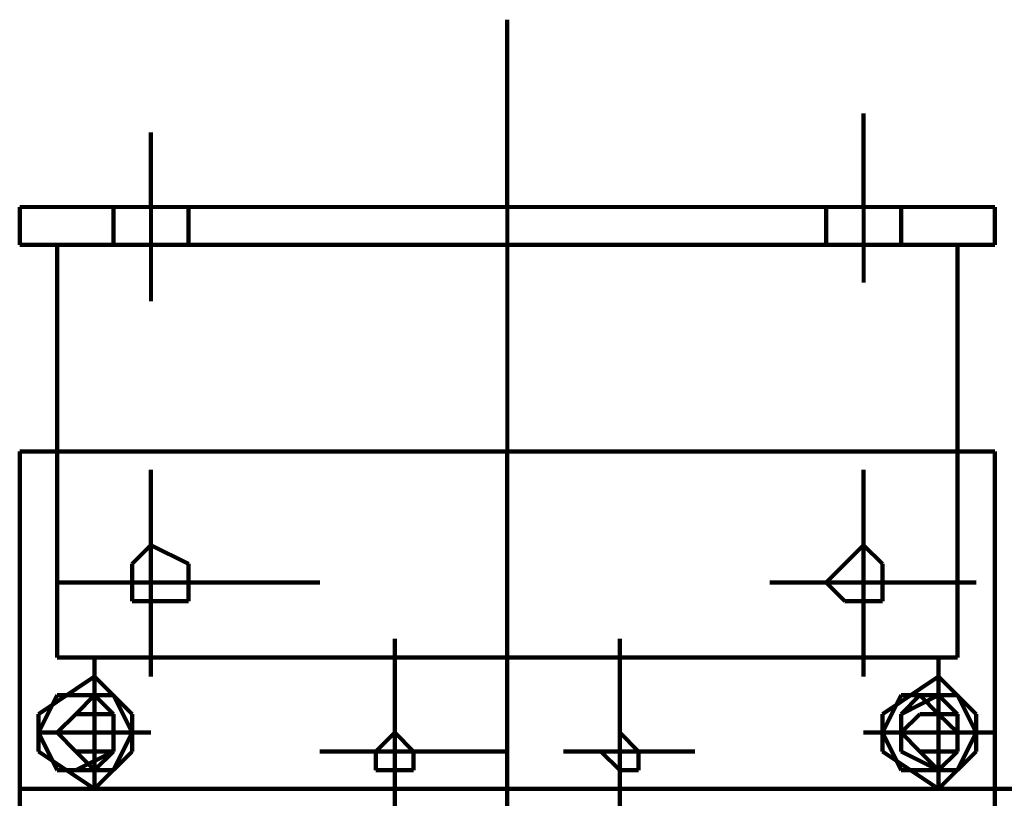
# Model space of a CAD drawing. Header units: inches. Extents: x -1901 to 7725, y 4299 to 7113.
# Tile 111 of 180: x 2424 to 2447, y 6214 to 6232. Entities that reach past the tile are written whole.
import ezdxf

# ---------------------------------------------------------------- set-up
doc = ezdxf.new("R2010")
doc.units = ezdxf.units.IN
doc.header["$MEASUREMENT"] = 0
doc.layers.add('at_Entity', color=7, linetype='Continuous')

msp = doc.modelspace()

# ---------------------------------------------------------------- linework, layer by layer
at = {"layer": 'at_Entity', "color": 7, "lineweight": 211}
for p, q in [((2435.328, 6231.816), (2435.328, 6229.278)), ((2443.352, 6229.702), (2443.352, 6227.593)), ((2427.3, 6229.278), (2427.3, 6227.593)), ((2435.328, 6229.278), (2435.328, 6227.593)), ((2424.347, 6226.745), (2424.347, 6227.593)), ((2426.457, 6226.745), (2426.457, 6227.593)), ((2428.147, 6226.745), (2428.147, 6227.593)), ((2442.51, 6226.745), (2442.51, 6227.593)), ((2444.2, 6226.745), (2444.2, 6227.593)), ((2446.31, 6226.745), (2446.31, 6227.593)), ((2425.19, 6226.745), (2424.347, 6226.745)), ((2425.19, 6226.745), (2425.19, 6222.097)), ((2426.457, 6226.745), (2425.19, 6226.745)), ((2426.457, 6226.745), (2428.147, 6226.745)), ((2428.147, 6226.745), (2442.51, 6226.745)), ((2444.2, 6226.745), (2442.51, 6226.745)), ((2445.467, 6226.745), (2444.2, 6226.745)), ((2445.467, 6226.745), (2445.467, 6222.097)), ((2445.467, 6226.745), (2446.31, 6226.745)), ((2424.347, 6222.097), (2424.347, 6214.497)), ((2446.31, 6222.097), (2424.347, 6222.097)), ((2425.19, 6222.097), (2425.19, 6217.454)), ((2435.328, 6222.097), (2435.328, 6214.497)), ((2445.467, 6217.454), (2445.467, 6222.097)), ((2446.31, 6187.463), (2446.31, 6222.097)), ((2427.3, 6221.678), (2427.3, 6220.831)), ((2443.352, 6220.831), (2443.352, 6221.678)), ((2427.3, 6220.831), (2427.3, 6219.988)), ((2443.352, 6220.831), (2443.352, 6219.988)), ((2427.3, 6219.988), (2426.88, 6219.564)), ((2427.3, 6219.988), (2427.3, 6218.721)), ((2428.147, 6219.564), (2427.3, 6219.988)), ((2443.352, 6219.988), (2442.933, 6219.564)), ((2443.352, 6219.988), (2443.352, 6218.721)), ((2443.776, 6219.564), (2443.352, 6219.988)), ((2426.88, 6219.564), (2426.88, 6219.145)), ((2428.147, 6219.145), (2428.147, 6219.564)), ((2442.933, 6219.564), (2442.51, 6219.145)), ((2443.776, 6219.145), (2443.776, 6219.564)), ((2425.19, 6219.145), (2426.033, 6219.145)), ((2426.033, 6219.145), (2426.88, 6219.145)), ((2426.88, 6219.145), (2428.147, 6219.145)), ((2426.88, 6219.145), (2426.88, 6218.721)), ((2428.147, 6219.145), (2431.104, 6219.145)), ((2428.147, 6218.721), (2428.147, 6219.145)), ((2441.243, 6219.145), (2442.086, 6219.145)), ((2442.086, 6219.145), (2442.51, 6219.145)), ((2442.51, 6219.145), (2443.776, 6219.145)), ((2442.51, 6219.145), (2442.933, 6218.721)), ((2445.886, 6219.145), (2443.776, 6219.145)), ((2443.776, 6218.721), (2443.776, 6219.145)), ((2426.88, 6218.721), (2427.3, 6218.721)), ((2427.3, 6218.721), (2427.3, 6217.454)), ((2427.3, 6218.721), (2428.147, 6218.721)), ((2442.933, 6218.721), (2443.352, 6218.721)), ((2443.352, 6217.454), (2443.352, 6218.721)), ((2443.352, 6218.721), (2443.776, 6218.721)), ((2432.795, 6213.649), (2432.795, 6217.878)), ((2437.862, 6217.878), (2437.862, 6213.649)), ((2425.19, 6217.454), (2445.467, 6217.454)), ((2426.033, 6217.03), (2426.033, 6217.454)), ((2427.3, 6217.454), (2427.3, 6217.03)), ((2443.352, 6217.454), (2443.352, 6217.03)), ((2445.043, 6217.03), (2445.043, 6217.454)), ((2424.771, 6216.183), (2426.033, 6217.03)), ((2426.033, 6217.03), (2426.033, 6216.607)), ((2426.88, 6216.183), (2426.033, 6217.03)), ((2445.043, 6217.03), (2443.776, 6216.183)), ((2445.886, 6216.183), (2445.043, 6217.03)), ((2445.043, 6216.607), (2445.043, 6217.03)), ((2425.19, 6216.607), (2424.771, 6215.764)), ((2426.457, 6216.607), (2425.19, 6216.607)), ((2426.033, 6216.607), (2425.614, 6216.183)), ((2426.033, 6216.607), (2425.614, 6216.183)), ((2426.033, 6214.916), (2426.033, 6216.607)), ((2426.457, 6216.183), (2426.033, 6216.607)), ((2426.457, 6216.183), (2426.033, 6216.607)), ((2426.88, 6215.764), (2426.457, 6216.607)), ((2444.2, 6216.607), (2443.776, 6215.764)), ((2444.619, 6216.607), (2444.2, 6216.183)), ((2445.043, 6216.607), (2444.2, 6216.183)), ((2445.467, 6216.607), (2444.2, 6216.607)), ((2445.043, 6216.183), (2444.619, 6216.607)), ((2445.043, 6214.916), (2445.043, 6216.607)), ((2445.467, 6216.183), (2445.043, 6216.607)), ((2445.886, 6215.764), (2445.467, 6216.607)), ((2424.771, 6215.34), (2424.771, 6216.183)), ((2425.614, 6216.183), (2425.19, 6215.764)), ((2425.614, 6216.183), (2425.19, 6215.764)), ((2425.614, 6216.183), (2425.19, 6215.764)), ((2426.457, 6216.183), (2425.614, 6216.183)), ((2426.457, 6215.34), (2426.457, 6216.183)), ((2426.457, 6215.34), (2426.457, 6216.183)), ((2426.457, 6215.34), (2426.457, 6216.183)), ((2426.88, 6216.183), (2426.88, 6215.34)), ((2443.776, 6216.183), (2443.776, 6215.34)), ((2443.776, 6215.764), (2443.776, 6216.183)), ((2444.2, 6216.183), (2444.2, 6215.764)), ((2444.2, 6216.183), (2444.2, 6215.34)), ((2444.619, 6216.183), (2444.2, 6215.764)), ((2445.467, 6216.183), (2444.619, 6216.183)), ((2445.467, 6215.764), (2445.043, 6216.183)), ((2445.467, 6215.34), (2445.467, 6216.183)), ((2445.467, 6215.34), (2445.467, 6216.183)), ((2445.886, 6215.34), (2445.886, 6216.183)), ((2425.19, 6215.764), (2424.771, 6215.764)), ((2424.771, 6215.764), (2425.19, 6214.916)), ((2425.19, 6215.764), (2426.457, 6215.764)), ((2425.19, 6215.764), (2425.614, 6215.34)), ((2425.19, 6215.764), (2425.614, 6215.34)), ((2426.88, 6215.764), (2426.457, 6215.764)), ((2426.457, 6214.916), (2426.88, 6215.764)), ((2427.3, 6215.764), (2426.88, 6215.764)), ((2432.795, 6215.764), (2432.371, 6215.34)), ((2433.219, 6215.34), (2432.795, 6215.764)), ((2438.286, 6215.34), (2437.862, 6215.764)), ((2437.862, 6215.764), (2437.862, 6215.34)), ((2443.776, 6215.764), (2443.352, 6215.764)), ((2443.776, 6215.764), (2444.2, 6215.764)), ((2443.776, 6215.764), (2444.2, 6214.916)), ((2444.2, 6215.764), (2445.886, 6215.764)), ((2444.2, 6215.764), (2444.619, 6215.34)), ((2444.2, 6215.764), (2444.619, 6215.34)), ((2445.467, 6214.916), (2445.886, 6215.764)), ((2446.31, 6215.764), (2445.886, 6215.764)), ((2426.033, 6214.497), (2424.771, 6215.34)), ((2425.614, 6214.916), (2426.457, 6215.34)), ((2425.614, 6215.34), (2426.033, 6214.916)), ((2425.614, 6215.34), (2426.033, 6215.34)), ((2426.88, 6215.34), (2426.033, 6214.497)), ((2426.033, 6214.916), (2426.457, 6215.34)), ((2426.033, 6215.34), (2426.457, 6215.34)), ((2431.104, 6215.34), (2435.328, 6215.34)), ((2432.371, 6215.34), (2432.371, 6214.916)), ((2433.219, 6214.916), (2433.219, 6215.34)), ((2436.595, 6215.34), (2439.552, 6215.34)), ((2437.862, 6215.34), (2437.438, 6215.34)), ((2437.438, 6215.34), (2437.862, 6214.916)), ((2438.286, 6214.916), (2438.286, 6215.34)), ((2443.776, 6215.34), (2445.043, 6214.497)), ((2444.2, 6215.34), (2445.043, 6214.916)), ((2444.619, 6215.34), (2445.043, 6214.916)), ((2444.619, 6215.34), (2445.043, 6215.34)), ((2445.043, 6214.497), (2445.886, 6215.34)), ((2445.043, 6214.916), (2445.467, 6215.34)), ((2445.043, 6215.34), (2445.467, 6215.34)), ((2425.19, 6214.916), (2426.033, 6214.916)), ((2426.033, 6214.916), (2426.033, 6214.497)), ((2426.033, 6214.916), (2426.457, 6214.916)), ((2432.371, 6214.916), (2432.795, 6214.916)), ((2432.795, 6214.916), (2433.219, 6214.916)), ((2437.862, 6214.916), (2438.286, 6214.916)), ((2444.2, 6214.916), (2445.043, 6214.916)), ((2445.043, 6214.497), (2445.043, 6214.916)), ((2445.043, 6214.916), (2445.467, 6214.916)), ((2463.629, 6214.497), (2424.347, 6214.497)), ((2424.347, 6214.497), (2424.347, 6214.073)), ((2435.328, 6214.497), (2435.328, 6214.073))]:
    msp.add_line(p, q, dxfattribs=at)
at = {"layer": 'at_Entity', "color": 7, "lineweight": 80}
for p, q in [((2446.31, 6227.593), (2424.347, 6227.593)), ((2427.3, 6227.593), (2427.3, 6225.478)), ((2435.328, 6227.593), (2435.328, 6222.097)), ((2443.352, 6227.593), (2443.352, 6225.902)), ((2446.31, 6226.745), (2446.31, 6227.169))]:
    msp.add_line(p, q, dxfattribs=at)

doc.saveas('drawing.dxf')
